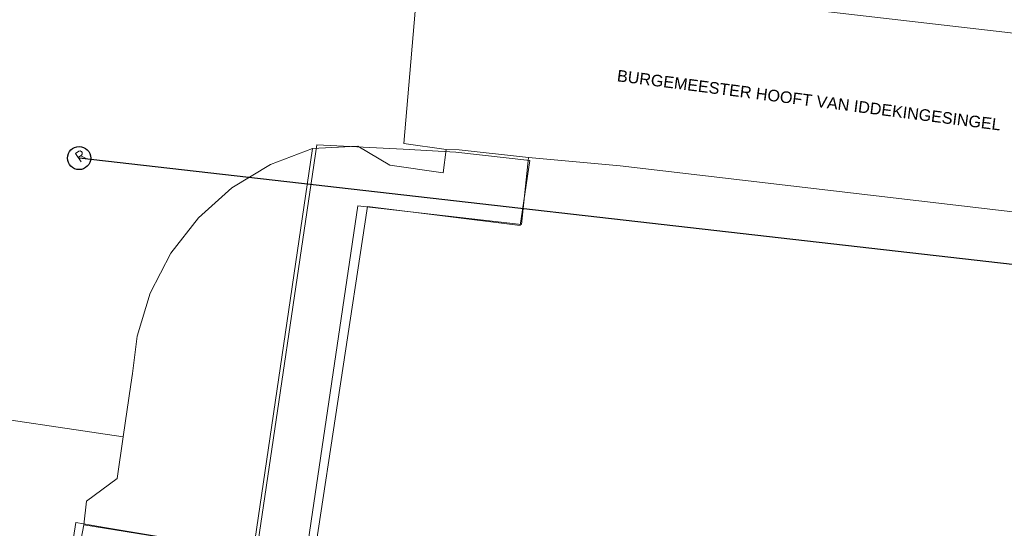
# Model space of a CAD drawing. Header units: metres. Extents: x 252743 to 254903, y 592696 to 593766.
# Tile 3 of 256: x 253637 to 253671, y 592863 to 592881. Entities that reach past the tile are written whole.
import ezdxf

# ---------------------------------------------------------------- set-up
doc = ezdxf.new("R2010")
doc.units = ezdxf.units.M
for name, color, linetype, lineweight in [('132034000_dwg', 8, 'Continuous', 5), ('B-BH-VH-GESLOTENVERHARDING-G', 250, 'Continuous', 18), ('B-BH-VH-OPENVERHARDING-G', 250, 'Continuous', 18)]:
    doc.layers.add(name, color=color, linetype=linetype, lineweight=lineweight)
for name, color, linetype in [('ALGEMEEN TEKST 200', 7, 'Continuous'), ('B-RI-DWA-BETON', 8, 'Continuous'), ('B-RI-INSPECTIEPUT', 8, 'Continuous')]:
    doc.layers.add(name, color=color, linetype=linetype)
doc.layers.get('0').freeze()
doc.styles.add('B_STANDARD 200', font='txt.shx', dxfattribs={"height": 0.36})
doc.styles.add('N_STANDARD 200', font='arial.ttf', dxfattribs={"height": 0.4})

# ---------------------------------------------------------------- blocks, each defined once
blk = doc.blocks.new('INSPECTIEPUT BESTAAND')
at = {"linetype": 'Continuous'}
blk.add_circle((0, 0), 0.4, dxfattribs=at)
at = {"ltscale": 0.4, "style": 'B_STANDARD 200'}
blk.add_text('R', height=0.35, rotation=34.14265146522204, dxfattribs=at).set_placement((0.02006535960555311, -0.1642387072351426))
blk = doc.blocks.new('132034000_dwg_GWW-CAD Bgt tekening 12A-1381416-Plot dakaanzicht')
at = {"layer": 'B-BH-VH-GESLOTENVERHARDING-G', "color": 253, "lineweight": 9, "flags": 128}
blk.add_lwpolyline([(253710229, 592875884), (253722363, 592874481), (253726394, 592874015), (253737753, 592872654), (253737548, 592871023), (253734676, 592871356), (253734297, 592868078), (253737137, 592867749), (253736965, 592866375), (253731688, 592867072), (253729936, 592867303), (253729531, 592867366), (253657389, 592875820), (253654207, 592876106), (253651817, 592876370), (253651361, 592876389), (253649893, 592876587), (253650426, 592882791), (253652597, 592882542), (253654909, 592882277), (253659600, 592881739), (253701581, 592876885), (253704362, 592876563), (253706653, 592876298)], close=True, dxfattribs=at)
at = {"layer": 'B-BH-VH-OPENVERHARDING-G', "color": 253, "lineweight": 9, "flags": 128}
for points in [[(253650426, 592882791), (253649893, 592876587), (253651361, 592876389), (253651263, 592875573), (253649408, 592875839), (253648311, 592876502), (253646738, 592876417), (253645282, 592875865), (253643951, 592875058), (253642788, 592874022), (253641833, 592872792), (253641117, 592871409), (253640664, 592869919), (253640511, 592868635), (253640451, 592868254), (253640184, 592866440), (253634278, 592867323)], [(253639378.1194331, 592825506.0123112), (253640059, 592830338.0000001), (253634873, 592831158), (253635366, 592834417.0000001), (253640506, 592833656.0000001), (253642316, 592846222), (253644438, 592860668.0000001), (253640752, 592861239.0000001), (253638479, 592861585.0000001), (253638829, 592863396.0000001), (253644680, 592862455), (253646738, 592876417), (253648311, 592876502.0000001), (253649408, 592875839), (253651263, 592875573.0000001), (253651361, 592876389.0000001), (253651817, 592876370.0000001), (253654207, 592876106.0000001), (253653971, 592873788.0000001), (253648308, 592874438), (253646489, 592862194.0000001)], [(253639321.9218543, 592825506.0123112), (253644591, 592860450.0000001), (253639321, 592861365), (253639296, 592861369.0000001), (253638246, 592861551.0000001), (253638548, 592863478), (253639614, 592863298.0000001), (253644804, 592862422.0000001), (253646888, 592876547.0000001), (253649876, 592876390.0000001), (253651692, 592876294.0000001), (253654255, 592876000), (253653925, 592873754.0000001), (253648638, 592874414), (253646774, 592862137.0000001), (253646243, 592860252.0000001)]]:
    blk.add_lwpolyline(points, dxfattribs=at)
blk.add_lwpolyline([(253638829, 592863396), (253638479, 592861585), (253638286, 592860325), (253639092, 592859171), (253639030, 592858647), (253638885, 592858667), (253633098, 592859444), (253633212, 592860042), (253634347, 592860881), (253634514, 592862117), (253634839, 592863875), (253634981, 592864791), (253634089, 592866014), (253634278, 592867323), (253640184, 592866440), (253639972, 592865000), (253638916, 592864216)], close=True, dxfattribs=at)
blk = doc.blocks.new('132034000_dwg-1357416-Plot dakaanzicht')
blk.add_blockref('132034000_dwg_GWW-CAD Bgt tekening 12A-1381416-Plot dakaanzicht', (0, 0))

msp = doc.modelspace()

# ---------------------------------------------------------------- linework, layer by layer
at = {"layer": 'B-RI-DWA-BETON'}
msp.add_line((253690.525171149, 592870.1731267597), (253638.6610421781, 592876.0875495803), dxfattribs=at)

# ---------------------------------------------------------------- block references
at = {"layer": '132034000_dwg', "color": 253, "lineweight": 9, "xscale": 0.001, "yscale": 0.001, "zscale": 0.001}
msp.add_blockref('132034000_dwg-1357416-Plot dakaanzicht', (0, 0), dxfattribs=at)
at = {"layer": 'B-RI-INSPECTIEPUT', "linetype": 'Continuous', "zscale": 2.5}
msp.add_blockref('INSPECTIEPUT BESTAAND', (253638.6610421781, 592876.0875495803), dxfattribs=at)

# ---------------------------------------------------------------- next in the draw order: texts
at = {"layer": 'ALGEMEEN TEKST 200', "insert": (253657.3065091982, 592879.1449067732), "char_height": 0.4, "width": 13.73482619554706, "attachment_point": 1, "rotation": 352.66417610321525, "style": 'N_STANDARD 200', "bg_fill": 3, "box_fill_scale": 1.5, "bg_fill_color": 256, "bg_fill_transparency": 0}
msp.add_mtext('BURGEMEESTER HOOFT VAN IDDEKINGESINGEL', dxfattribs=at)

doc.saveas('drawing.dxf')
